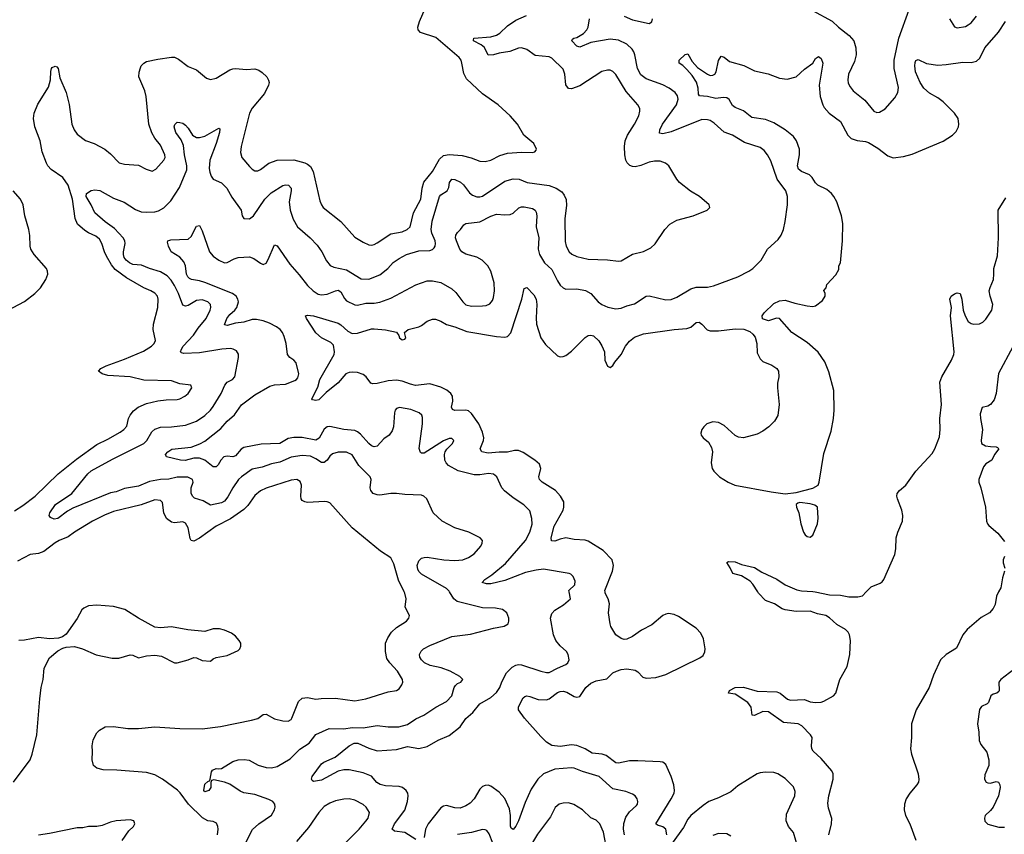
# Model space of a CAD drawing. Header units: inches. Extents: x 1771504 to 1971212, y 471788 to 643615.
# Tile 34 of 256: x 1830435 to 1837530, y 518253 to 524123. Entities that reach past the tile are written whole.
import ezdxf

# ---------------------------------------------------------------- set-up
doc = ezdxf.new("R2010")
doc.units = ezdxf.units.IN
doc.header["$MEASUREMENT"] = 0
doc.layers.add('B8531', color=7, linetype='Continuous')
doc.layers.add('B8532', color=7, linetype='Continuous')

msp = doc.modelspace()

# ---------------------------------------------------------------- linework, layer by layer
at = {"layer": 'B8531', "color": 5}
for points, elevation in [([(1831861.3, 518250), (1831864.7, 518290), (1831862.4, 518310), (1831852.6, 518332.6), (1831830, 518345.1), (1831790, 518349.6), (1831751.7, 518371.7), (1831650.4, 518470.4), (1831591.5, 518551.5), (1831571.6, 518571.6), (1831465.1, 518650), (1831410, 518680.8), (1831350, 518697.7), (1831135.9, 518715.9), (1831036.8, 518716.8), (1830990.8, 518730.8), (1830966, 518750), (1830956.4, 518790), (1830960.7, 518850), (1830957.7, 518890), (1830964.9, 518935.1), (1830990, 518983.8), (1831010, 519003), (1831051.6, 519028.4), (1831110, 519030.3), (1831215.1, 519015.1), (1831290, 519014.6), (1831410, 519028), (1831590, 519015.2), (1831750, 519012.6), (1831882, 519030), (1832104.8, 519075.3), (1832150, 519088.5), (1832190, 519115.5), (1832210, 519118), (1832270, 519086.4), (1832330, 519070.4), (1832370, 519068.7), (1832390, 519080.5), (1832396.9, 519090), (1832444, 519210), (1832470, 519234.9), (1832510, 519238.5), (1832570, 519227.6), (1832607.3, 519232.7), (1832710, 519234), (1832850, 519214.7), (1832930, 519229.1), (1833090, 519280.3), (1833150.9, 519289.1), (1833170, 519301.6), (1833189.7, 519330), (1833195.8, 519350), (1833193, 519370), (1833156.8, 519430), (1833101.1, 519490), (1833080.7, 519520.7), (1833069.8, 519569.8), (1833070.8, 519630), (1833086.6, 519670), (1833113.7, 519710), (1833150, 519743.1), (1833222, 519790), (1833239.5, 519810), (1833243.7, 519830), (1833212, 519890), (1833219.6, 519950), (1833211.2, 519990), (1833206.2, 520000)], 480), ([(1832061.8, 518190), (1832113, 518287.1), (1832158.5, 518330), (1832250, 518390.4), (1832271.1, 518430), (1832276.3, 518450), (1832274, 518470), (1832258, 518490), (1832230, 518504), (1832130, 518539.7), (1832050, 518552.7), (1832024.2, 518564.2), (1831950, 518614), (1831910, 518629.7), (1831834, 518646), (1831818, 518642), (1831812.7, 518627.3), (1831812, 518590), (1831798, 518570), (1831770, 518559), (1831761.2, 518570), (1831770, 518614), (1831790, 518634), (1831802, 518638), (1831808.4, 518651.6), (1831816.5, 518703.5), (1831824.1, 518715.9), (1831850, 518727.3), (1831870, 518724), (1831890, 518727.3), (1831970, 518778.9), (1832010, 518789), (1832052.9, 518792.9), (1832088.7, 518788.7), (1832152.5, 518752.5), (1832210, 518733.7), (1832250, 518731.7), (1832290, 518741.1), (1832383.1, 518796.9), (1832454, 518866), (1832521.2, 518910), (1832570, 518973.4), (1832665, 519015), (1832770, 519014.5), (1832830, 519023.5), (1832910, 519021.6), (1833010, 519037.5), (1833090, 519028.2), (1833168, 519028), (1833230, 519045.3), (1833290, 519086.5), (1833347.7, 519112.3), (1833434, 519170), (1833510, 519210.3), (1833549, 519251), (1833565.5, 519310), (1833574.4, 519325.6), (1833590, 519340.9), (1833613.2, 519350), (1833627, 519370), (1833605.6, 519390), (1833536.3, 519430), (1833471.9, 519451.9), (1833391.8, 519470), (1833353, 519490), (1833331.2, 519510), (1833318.9, 519530), (1833316.3, 519550), (1833326.7, 519573.3), (1833345.1, 519590), (1833390, 519614.4), (1833550, 519677.6), (1833683.6, 519696.4), (1833850, 519739), (1833926.5, 519753.5), (1833955.1, 519770), (1833960.7, 519790), (1833959.6, 519810), (1833944.5, 519850), (1833913.3, 519873.3), (1833863.3, 519883.3), (1833770, 519886), (1833587, 519930), (1833563, 519950), (1833532.8, 520000)], 460), ([(1833290, 518215.8), (1833210, 518266.2), (1833136.4, 518276.4), (1833118.4, 518290), (1833136.1, 518330), (1833210, 518426.3), (1833228.9, 518488.9), (1833235.2, 518530), (1833232.3, 518550), (1833220.4, 518570), (1833194, 518590), (1833170, 518597.4), (1833070, 518602.3), (1833032.4, 518612.4), (1833007.9, 518627.9), (1832970, 518671.2), (1832910, 518695.4), (1832810, 518718.5), (1832770, 518717.7), (1832730, 518708.7), (1832610, 518644.1), (1832552.9, 518632.9), (1832541.6, 518641.6), (1832538, 518650), (1832543.6, 518670), (1832610, 518760.4), (1832627.1, 518772.9), (1832707.6, 518810), (1832810, 518890.3), (1832845.2, 518910), (1832870.7, 518910), (1832950, 518874.6), (1833010, 518853.7), (1833150, 518865.6), (1833230, 518886.4), (1833310, 518871.4), (1833370, 518886.7), (1833450, 518931.7), (1833530, 518965.5), (1833610, 519027.2), (1833650, 519088.4), (1833699.7, 519130), (1833750, 519193.7), (1833830, 519240.2), (1833870, 519274.5), (1833894.3, 519310), (1833908.3, 519351.7), (1833942.8, 519417.2), (1833983, 519457), (1834010, 519472.5), (1834030, 519477.4), (1834050, 519474.5), (1834190.8, 519429.2), (1834230, 519420.2), (1834250, 519420.2), (1834310, 519451.6), (1834370, 519475.8), (1834385.6, 519490), (1834393.3, 519510), (1834387.6, 519550), (1834374, 519570), (1834330, 519611.6), (1834297.4, 519650), (1834281.7, 519690), (1834259.8, 519810), (1834270, 519845.5), (1834290, 519868.7), (1834353.2, 519906.8), (1834404.7, 519950), (1834393.8, 520000)], 440), ([(1835098.9, 518250), (1835091, 518290), (1835070, 518308.3), (1835030, 518318.7), (1835018.7, 518330), (1835129, 518510), (1835149.8, 518550), (1835154.3, 518570), (1835147.7, 518610), (1835128.8, 518668.8), (1835090, 518756.9), (1835070, 518772.4), (1835050, 518775.9), (1834890, 518783.2), (1834830, 518781.8), (1834750, 518765.3), (1834730, 518768.7), (1834661.8, 518821.8), (1834633.2, 518830), (1834559, 518839), (1834510, 518869.8), (1834450, 518892.9), (1834410, 518899.1), (1834330, 518885.8), (1834270, 518892.2), (1834230, 518916.6), (1834190, 518957.9), (1834073.1, 519090), (1834029.8, 519150), (1834029.1, 519170.9), (1834063.7, 519236.3), (1834073.9, 519246.1), (1834090, 519250.2), (1834110, 519246.2), (1834170, 519224.7), (1834230, 519222.9), (1834250.5, 519229.5), (1834310, 519275.3), (1834330, 519283.2), (1834350, 519283.9), (1834376.5, 519276.5), (1834430, 519246.4), (1834450, 519241.3), (1834470, 519246.9), (1834514.6, 519310), (1834550, 519341.5), (1834590, 519359.1), (1834665.3, 519374.7), (1834710, 519416), (1834735.1, 519430), (1834770, 519441.3), (1834810, 519445.3), (1834870, 519436.5), (1834890, 519424.9), (1834926.2, 519386.2), (1834950, 519377.3), (1835017.6, 519382.4), (1835090, 519405), (1835336.1, 519523.9), (1835359.2, 519540.8), (1835372.8, 519567.2), (1835373.7, 519590), (1835362.6, 519662.6), (1835343.1, 519703.1), (1835310, 519737.6), (1835182.8, 519822.8), (1835150, 519837.6), (1835110, 519845.1), (1835090, 519840.7), (1835070, 519829.6), (1834990, 519763), (1834915.1, 519724.9), (1834850, 519678.7), (1834810, 519659.6), (1834790, 519657), (1834770, 519663.7), (1834731.5, 519691.5), (1834694.5, 519750), (1834689.1, 519770.9), (1834677.6, 519850), (1834684.8, 519915.2), (1834675.1, 519950), (1834654.5, 519990), (1834653.1, 520000)], 420), ([(1836264.8, 518250), (1836284.7, 518330), (1836286.7, 518366.7), (1836262.5, 518442.5), (1836258.4, 518478.4), (1836265.2, 518530), (1836297.2, 518650), (1836295.7, 518690), (1836287.8, 518710), (1836210, 518800.7), (1836152.7, 518852.7), (1836143.7, 518870), (1836141.5, 518890), (1836144.5, 518950), (1836132, 518970), (1836070, 519035.8), (1836044, 519050), (1835939.8, 519059.8), (1835830, 519136.5), (1835790, 519137.5), (1835730, 519108.7), (1835711.9, 519111.9), (1835705.7, 519170), (1835682.7, 519202.7), (1835590, 519262.2), (1835542, 519270), (1835549.5, 519290), (1835589.2, 519310), (1835650, 519314.7), (1835750, 519285.2), (1835890, 519279.3), (1835915.8, 519270), (1835968, 519228), (1835990, 519220.1), (1836090, 519223.7), (1836130, 519208.9), (1836170, 519202.1), (1836210, 519206.3), (1836230, 519213.8), (1836298.5, 519250), (1836315.6, 519270), (1836344.7, 519370), (1836396.4, 519463.6), (1836416.8, 519550), (1836422.2, 519650), (1836413.1, 519690), (1836403.5, 519710), (1836384.7, 519730), (1836324, 519764), (1836270, 519813.5), (1836243.1, 519830), (1836183.1, 519843.1), (1836130, 519860.7), (1836030, 519858.6), (1835950, 519869.8), (1835930, 519877.8), (1835874.5, 519914.5), (1835810, 519939.2), (1835758.9, 519990), (1835752.6, 520000)], 380), ([(1836167.3, 520000), (1836270, 519979.7), (1836350, 519975.6), (1836410, 519963.4), (1836475, 519965), (1836507.4, 519972.6), (1836534.5, 520000)], 380), ([(1837489, 520000), (1837473, 519970), (1837464.2, 519910), (1837450, 519879.5), (1837423.1, 519850), (1837364, 519816), (1837262, 519730), (1837230.2, 519690), (1837185.2, 519594.8), (1837110.8, 519549.2), (1837070.2, 519510), (1837019.6, 519400.4), (1836987.6, 519310), (1836894.7, 519150), (1836860.2, 519050), (1836860.3, 518950), (1836854.3, 518870), (1836860.3, 518830), (1836908.8, 518690), (1836912.8, 518647.2), (1836910.2, 518629.8), (1836900.4, 518610), (1836849.2, 518550.8), (1836822.3, 518510), (1836810.3, 518470), (1836807.6, 518430), (1836816.5, 518390), (1836848.2, 518328.2), (1836891.5, 518211.5)], 380), ([(1830390, 518628.7), (1830510.9, 518790), (1830524.8, 518830), (1830558, 518970), (1830580.3, 519230), (1830589.8, 519310), (1830603.9, 519370), (1830610.9, 519450), (1830650, 519524.9), (1830710, 519574.4), (1830745.4, 519594.6), (1830770, 519602.4), (1830830, 519607.2), (1830887.3, 519590), (1830986.1, 519546.1), (1831102.6, 519522.6), (1831150, 519523), (1831230, 519547.7), (1831250, 519544.2), (1831290, 519524.7), (1831350, 519539.7), (1831410, 519544.2), (1831457.3, 519537.3), (1831550, 519488.9), (1831570, 519487.8), (1831650, 519509.5), (1831690, 519527.5), (1831710, 519525.5), (1831750, 519504.6), (1831810, 519500.3), (1831830, 519518), (1831850, 519528.1), (1831930, 519541.6), (1832010, 519578.4), (1832021.6, 519590), (1832029.6, 519610), (1832027.6, 519630), (1832015.6, 519650), (1831990, 519680.7), (1831961.6, 519701.6), (1831910, 519725.1), (1831874.8, 519734.7), (1831830, 519732.8), (1831770, 519714.7), (1831646.3, 519726.3), (1831530, 519748), (1831450, 519740.7), (1831410, 519745.6), (1831290, 519809.6), (1831193.8, 519873.8), (1831110, 519895.1), (1830990, 519903.9), (1830930, 519899.2), (1830897.3, 519882.7), (1830884, 519870), (1830850, 519807.3), (1830770, 519695.6), (1830744.6, 519675.4), (1830713.7, 519666.3), (1830650, 519661), (1830570, 519671.7), (1830470, 519651.9), (1830430, 519648.7)], 520), ([(1837598.2, 519441.8), (1837505.3, 519370), (1837490.3, 519350), (1837493, 519290), (1837490, 519282.9), (1837475.5, 519270), (1837450, 519262.2), (1837433.7, 519250), (1837416.4, 519203.6), (1837406, 519194), (1837365.9, 519174.1), (1837350, 519151.8), (1837337.4, 519050), (1837347.2, 518990), (1837349.1, 518930), (1837361.1, 518901.1), (1837404.8, 518844.8), (1837418.3, 518790), (1837417.6, 518750), (1837390, 518681.2), (1837386.9, 518650), (1837399.5, 518630), (1837410, 518623.9), (1837430, 518622.8), (1837470, 518633.1), (1837488.7, 518628.7), (1837498.3, 518610), (1837500.8, 518590), (1837489, 518530), (1837448.2, 518450), (1837430, 518423.9), (1837391.7, 518390), (1837385.8, 518370), (1837390, 518348.4), (1837410, 518327.1), (1837490, 518305.6), (1837530, 518304)], 420), ([(1834791.9, 518250), (1834784.9, 518290), (1834788.2, 518331.8), (1834803.5, 518376.5), (1834830, 518414.9), (1834880.1, 518459.9), (1834887.6, 518470), (1834889.6, 518490), (1834885.1, 518510), (1834869.7, 518529.7), (1834850, 518543.6), (1834802, 518562), (1834710, 518581.8), (1834609.6, 518670), (1834490, 518705), (1834430, 518729.8), (1834410, 518731.8), (1834290, 518723), (1834210, 518688.6), (1834168.8, 518651.2), (1834121.6, 518578.4), (1834078, 518482), (1834030, 518349.6), (1834010, 518312), (1833990, 518287), (1833976.6, 518296.6), (1833971.4, 518311.4), (1833970.8, 518389.2), (1833963.5, 518436.5), (1833930, 518512.1), (1833890, 518557.2), (1833830, 518601.1), (1833810, 518608.3), (1833790, 518605.7), (1833770, 518596.9), (1833750, 518578.7), (1833710, 518508.3), (1833681.4, 518478.6), (1833650, 518457.4), (1833610, 518442.5), (1833570, 518444.8), (1833510, 518459.8), (1833490, 518456), (1833470, 518445.1), (1833378.4, 518330), (1833360.2, 518290), (1833348.9, 518230)], 440), ([(1836044.7, 518150), (1836010, 518267.3), (1835975.3, 518310), (1835956.8, 518350), (1835961.2, 518398.8), (1836021.1, 518530), (1836022, 518562), (1836010, 518594.5), (1835950, 518655.6), (1835899, 518690), (1835870, 518698), (1835810, 518701.3), (1835770, 518696.9), (1835750, 518689.7), (1835610, 518602), (1835560.3, 518559.7), (1835470, 518515.2), (1835401.3, 518490), (1835358.8, 518461.2), (1835270, 518389.7), (1835250, 518362.6), (1835217.3, 518302.7), (1835136.2, 518190)], 420), ([(1832776.1, 518183.9), (1832880.4, 518290), (1832930, 518347), (1832945.1, 518370), (1832955.1, 518410), (1832932, 518450), (1832910, 518469.3), (1832850, 518499.6), (1832810, 518508), (1832770, 518506.6), (1832710, 518493.5), (1832670, 518477.7), (1832630, 518453.7), (1832590, 518411.2), (1832516.7, 518303.3), (1832430, 518201.5)], 460), ([(1834667.9, 518130), (1834642.4, 518270), (1834615.8, 518330), (1834590, 518356.2), (1834550, 518372.3), (1834490, 518429.6), (1834428.5, 518468.4), (1834390, 518480.5), (1834350, 518478.9), (1834322, 518470), (1834293.3, 518446.7), (1834259.8, 518380.2), (1834165.5, 518254.5), (1834067.2, 518090)], 460), ([(1831174.5, 518210), (1831221.6, 518278.4), (1831254.7, 518310), (1831264.5, 518330), (1831257, 518350), (1831230, 518358), (1831130, 518351.1), (1831090, 518341.7), (1831030, 518316.5), (1830990, 518310.7), (1830930, 518310.7), (1830890, 518299.7), (1830850, 518301), (1830650, 518258.7), (1830570, 518247.7)], 520), ([(1833843.2, 518190), (1833818, 518258), (1833800.1, 518280.1), (1833790, 518286), (1833770, 518288.2), (1833690, 518267.1), (1833590, 518252)], 460), ([(1835559.3, 518239.3), (1835530, 518256.2), (1835470, 518258.7), (1835430, 518244.7)], 440)]:
    msp.add_lwpolyline(points, dxfattribs=dict(at, elevation=elevation))
at = {"layer": 'B8532', "color": 5}
for points, elevation in [([(1830396.6, 520583.3), (1830458.3, 520621.7), (1830545.7, 520690), (1830713.3, 520850), (1830843.9, 520956.1), (1830990, 521062.8), (1831070, 521099.8), (1831158.9, 521150), (1831185.4, 521170), (1831205.9, 521194.1), (1831219.8, 521250), (1831230, 521272.7), (1831254.9, 521305.1), (1831287.6, 521330), (1831350, 521356.9), (1831430, 521376.1), (1831490, 521384), (1831570, 521386.5), (1831590, 521391.8), (1831624.5, 521410), (1831649.6, 521430), (1831676.3, 521470), (1831669, 521490), (1831590, 521498), (1831530, 521520.5), (1831330, 521525.6), (1831230, 521548.9), (1831070, 521559.7), (1831028.7, 521570), (1831002, 521590), (1831019, 521610), (1831057.2, 521630), (1831190, 521676.9), (1831326.7, 521733.3), (1831386, 521770), (1831403.5, 521790), (1831412.5, 521812.5), (1831397.6, 521890), (1831398.2, 521930), (1831429.8, 522050), (1831433.8, 522110), (1831427.3, 522130), (1831410, 522152.1), (1831380.7, 522170), (1831330, 522191.7), (1831203.5, 522263.5), (1831122.6, 522322.6), (1831096.5, 522356.5), (1831059.5, 522419.5), (1831045.3, 522450), (1831027.2, 522510), (1831010, 522542), (1830983.1, 522563.1), (1830930, 522586.8), (1830903.7, 522603.7), (1830851.8, 522650), (1830833.7, 522690), (1830816.3, 522830), (1830784.1, 522930), (1830746.9, 522986.9), (1830662.2, 523042.2), (1830638.5, 523070), (1830628.2, 523090), (1830595.9, 523170), (1830583, 523250), (1830544.1, 523350), (1830533.7, 523410), (1830540.5, 523450), (1830565.6, 523514.4), (1830643.2, 523636.8), (1830656.4, 523690), (1830658.7, 523750), (1830665.1, 523770), (1830670, 523777.3), (1830690, 523787.7), (1830702.5, 523782.5), (1830711.7, 523771.7), (1830723.8, 523703.8), (1830770, 523598.8), (1830792.7, 523512.7), (1830810.2, 523370), (1830826.7, 523330), (1830850, 523298), (1830910, 523252.9), (1830971.8, 523231.8), (1831048.2, 523190), (1831090, 523156.4), (1831151.9, 523091.9), (1831190, 523082.7), (1831290, 523075.4), (1831345.2, 523045.2), (1831390, 523032), (1831415.3, 523044.7), (1831473.8, 523110), (1831483.1, 523130), (1831480.3, 523150), (1831450, 523218), (1831409.3, 523269.3), (1831386.7, 523306.7), (1831366.8, 523370), (1831345.9, 523570), (1831336.1, 523610), (1831294.4, 523710), (1831295.7, 523744.3), (1831304.8, 523775.2), (1831311.5, 523790), (1831329.6, 523810), (1831350, 523820.9), (1831430, 523839.1), (1831530, 523853.6), (1831550, 523852.3), (1831578.4, 523838.4), (1831650, 523785.3), (1831710, 523761.3), (1831781.5, 523701.5), (1831810, 523692.2), (1831850, 523702.6), (1831950, 523762.6), (1831970, 523768.9), (1831990, 523771.6), (1832070, 523765), (1832130, 523768), (1832158.9, 523758.9), (1832183.4, 523743.4), (1832215.8, 523710), (1832227.9, 523687.9), (1832231.6, 523670), (1832229, 523650), (1832198.5, 523590), (1832110, 523484.2), (1832090, 523449.3), (1832030.2, 523210), (1832026.9, 523166.9), (1832036, 523130), (1832090, 523065.3), (1832110, 523045.7), (1832130, 523034.3), (1832150, 523034.9), (1832170, 523043.9), (1832230, 523090.2), (1832290, 523110.2), (1832410, 523113), (1832490, 523092.6), (1832510, 523082.3), (1832530, 523064.4), (1832549.3, 523029.3), (1832597.7, 522817.8), (1832608.7, 522790), (1832622.4, 522770), (1832748.5, 522668.5), (1832850, 522555.5), (1832910, 522519.3), (1832950, 522501.6), (1832970, 522499.3), (1832990, 522503.7), (1833010, 522514.9), (1833110, 522580.6), (1833190, 522594.7), (1833227.6, 522610), (1833249.7, 522630), (1833272.9, 522730), (1833326.1, 522830), (1833336.1, 522910), (1833348.2, 522951.8), (1833410.4, 523029.6), (1833461, 523119), (1833490, 523143.6), (1833530, 523152.4), (1833623.2, 523143.2), (1833687.1, 523127.1), (1833750, 523104.2), (1833790, 523101.1), (1833830, 523110.3), (1833895.9, 523144.1), (1833950, 523161.1), (1834050, 523167.4), (1834130, 523166), (1834148, 523170), (1834156.5, 523183.5), (1834159, 523190), (1834139, 523230), (1834068.7, 523290), (1834022, 523370), (1833969.2, 523430), (1833882.7, 523510), (1833769.7, 523589.7), (1833655.7, 523695.7), (1833634.5, 523734.5), (1833621.4, 523810), (1833615.3, 523830), (1833601.7, 523850), (1833433.8, 523993.8), (1833323.6, 524030), (1833305.4, 524050), (1833303.1, 524070), (1833315.3, 524110), (1833357.1, 524202.9)], 480), ([(1833532.8, 520000), (1833530, 520004.7), (1833510, 520024.2), (1833330, 520128.1), (1833310, 520147.4), (1833303.2, 520163.2), (1833299.1, 520190), (1833310, 520224.9), (1833330, 520242.8), (1833350, 520248.4), (1833370, 520249.3), (1833490.2, 520230.2), (1833570, 520225.4), (1833628, 520232.1), (1833670, 520249), (1833710, 520275.3), (1833758.4, 520330), (1833767.3, 520350), (1833769.3, 520370), (1833752.7, 520390), (1833670.9, 520430.9), (1833570, 520461.3), (1833479.3, 520510), (1833413.2, 520570), (1833369, 520670), (1833348, 520690), (1833330, 520696), (1833210, 520701.1), (1833149.7, 520709.7), (1833110, 520709.7), (1833030, 520697.8), (1833010, 520699.3), (1832981.6, 520710), (1832965.1, 520730), (1832961.5, 520750), (1832968.4, 520810), (1832960.5, 520830), (1832879.4, 520910), (1832830, 520987.8), (1832790, 521006.3), (1832730, 521007.5), (1832690, 520995.7), (1832670, 520976.8), (1832650, 520948.4), (1832630, 520931.7), (1832610, 520931.6), (1832570, 520959.5), (1832530, 520978), (1832470, 520983.8), (1832390, 520971.6), (1832310, 520935.3), (1832250, 520923.4), (1832182.4, 520897.6), (1832110, 520883.5), (1832032.7, 520830), (1832011.2, 520810), (1831971, 520750), (1831936, 520684), (1831910, 520653.8), (1831890, 520642.6), (1831810, 520626), (1831756.6, 520656.6), (1831695.1, 520675.1), (1831679.8, 520690), (1831670.6, 520710.6), (1831671.4, 520750), (1831683.9, 520790), (1831681.1, 520810), (1831647.6, 520827.6), (1831570, 520827), (1831510, 520812.3), (1831450, 520809.9), (1831370, 520795.6), (1831290, 520761.2), (1831190, 520745.2), (1831130, 520722.1), (1831090, 520714.7), (1830817.5, 520602.5), (1830779.5, 520580.5), (1830710, 520529.7), (1830683.8, 520523.8), (1830656.9, 520536.9), (1830647.6, 520550), (1830651.5, 520570), (1830692.8, 520630), (1830809.8, 520710), (1830925.8, 520850), (1830950, 520873.3), (1831103.3, 520956.7), (1831329.7, 521070), (1831351.4, 521090), (1831387.3, 521152.7), (1831410, 521173.5), (1831450, 521186.3), (1831530, 521189.5), (1831630, 521202.5), (1831709.2, 521230.8), (1831769.8, 521270), (1831810, 521309.1), (1831830, 521335.3), (1831887.6, 521430), (1831912.4, 521490), (1831930, 521510.3), (1831968.6, 521531.4), (1831984.2, 521550), (1832012.8, 521690), (1832012.6, 521712.6), (1831998, 521738), (1831974, 521750), (1831953.9, 521753.9), (1831891.3, 521750), (1831730, 521721.9), (1831618.5, 521718.5), (1831602, 521722), (1831593.6, 521730), (1831599.8, 521750), (1831613.3, 521770), (1831686.5, 521850), (1831720.9, 521899.1), (1831779.8, 521970), (1831808, 522030), (1831812.8, 522050), (1831809.7, 522070), (1831789.6, 522090), (1831750, 522104.1), (1831710, 522098.4), (1831650, 522063.9), (1831630, 522057.7), (1831610, 522065.6), (1831579.6, 522150), (1831550, 522208.7), (1831526.5, 522246.5), (1831497.5, 522277.5), (1831450, 522304.9), (1831370, 522329.1), (1831313.4, 522353.4), (1831250, 522359.6), (1831226, 522370), (1831201.5, 522390), (1831189, 522410), (1831183.1, 522430), (1831182, 522450), (1831195.8, 522510), (1831191.7, 522530), (1831180.3, 522550), (1831119.4, 522619.4), (1831050, 522665.7), (1830976.8, 522730), (1830949.9, 522790), (1830914.5, 522850), (1830917.3, 522870), (1830950, 522891.6), (1830975.9, 522895.9), (1831012.2, 522892.2), (1831110, 522836.1), (1831188.4, 522808.4), (1831270, 522755.3), (1831310, 522739.5), (1831350, 522735.6), (1831410, 522739.1), (1831434.6, 522745.4), (1831473.1, 522766.9), (1831523.5, 522816.5), (1831587.2, 522912.8), (1831638.3, 523041.7), (1831640.3, 523070), (1831622.9, 523150), (1831616.2, 523216.2), (1831598, 523258), (1831561.1, 523310), (1831548, 523350), (1831552, 523368), (1831561.6, 523378.4), (1831570, 523384), (1831590, 523382), (1831610, 523376.3), (1831630, 523362.8), (1831650, 523340.7), (1831680.4, 523290), (1831710, 523273.4), (1831730, 523272.8), (1831770, 523283.2), (1831870, 523340.7), (1831877.1, 523337.1), (1831874.6, 523310), (1831850.3, 523230.3), (1831805.2, 523110), (1831800.2, 523050), (1831804.1, 523024.1), (1831814.3, 522994.3), (1831830, 522974.4), (1831890, 522947), (1831928.7, 522910), (1831964.3, 522844.3), (1832030, 522750.8), (1832037.3, 522710), (1832050.5, 522690.5), (1832090, 522688.8), (1832120.7, 522710), (1832202, 522830), (1832245.9, 522874.1), (1832330, 522928.1), (1832350, 522933), (1832370.9, 522930.9), (1832390.2, 522910), (1832391.1, 522890), (1832377.1, 522810), (1832383.2, 522750), (1832404.5, 522684.5), (1832436.1, 522630), (1832528.8, 522550), (1832578.7, 522498.7), (1832612.9, 522450), (1832646.2, 522386.2), (1832672.9, 522352.9), (1832699.1, 522339.1), (1832790, 522320.2), (1832896.6, 522256.6), (1832950, 522254.3), (1833030, 522284.5), (1833086.6, 522330), (1833126.8, 522373.2), (1833170, 522402.8), (1833222, 522430), (1833310, 522457.8), (1833390, 522460.3), (1833410, 522467.2), (1833421.8, 522478.2), (1833429.8, 522490.2), (1833432.2, 522510), (1833429.8, 522530), (1833404.6, 522584.6), (1833399.6, 522610), (1833407.5, 522670), (1833461.1, 522850), (1833470, 522862), (1833515.4, 522890), (1833527.3, 522912.7), (1833532.7, 522950), (1833550, 522972.7), (1833571.3, 522971.3), (1833611.2, 522951.2), (1833632.4, 522932.4), (1833675.3, 522875.3), (1833698.4, 522858.4), (1833730, 522846.5), (1833750, 522845.3), (1833770, 522851.4), (1833930, 522960.2), (1833990, 522977.3), (1834033.6, 522973.6), (1834091, 522950), (1834250, 522927.3), (1834301.6, 522910), (1834342.5, 522882.5), (1834359.4, 522859.4), (1834371.8, 522828.2), (1834375.1, 522784.9), (1834364.2, 522690), (1834365.5, 522525.5), (1834371.6, 522490), (1834395.3, 522450), (1834414.3, 522434.3), (1834450, 522416.9), (1834530, 522397.8), (1834670, 522392.9), (1834750, 522383.1), (1834770, 522386), (1834850, 522432.4), (1834930, 522452.7), (1834982, 522478), (1835013, 522507), (1835083.6, 522610), (1835120.7, 522650), (1835170, 522678), (1835288.7, 522710), (1835388, 522750), (1835408.7, 522770), (1835402, 522790), (1835334, 522850), (1835267.9, 522887.9), (1835189.7, 522949.7), (1835170, 522973.2), (1835112.3, 523070), (1835089.2, 523090), (1835050, 523103.5), (1835010, 523103.9), (1834970, 523096.1), (1834910, 523071.9), (1834870, 523063.1), (1834850, 523064.2), (1834831.6, 523071.6), (1834812.2, 523092.2), (1834803.5, 523110), (1834796.2, 523150), (1834793.2, 523210), (1834798.9, 523250), (1834814.8, 523290), (1834865.3, 523370), (1834895.6, 523430), (1834903.9, 523463.9), (1834903, 523483), (1834889.6, 523510), (1834805, 523605), (1834730, 523727.3), (1834710, 523749.6), (1834690, 523758), (1834670, 523758.9), (1834630, 523749.7), (1834470, 523645.1), (1834410, 523624), (1834390, 523627.8), (1834370, 523654), (1834362.7, 523730), (1834350, 523767.3), (1834270, 523846.6), (1834250, 523855.4), (1834150, 523865.1), (1834090, 523907), (1834050, 523919.7), (1834030, 523917.4), (1833966.8, 523893.2), (1833890, 523882.5), (1833848.7, 523868.7), (1833810, 523868.3), (1833783.1, 523923.1), (1833760.9, 523940.9), (1833706, 523970), (1833705.2, 523974.8), (1833708, 523990), (1833830, 523999.8), (1833870, 524010.2), (1833895.3, 524024.7), (1833950, 524077.4), (1834010, 524119.7), (1834086.8, 524153.2)], 460), ([(1834790, 524148.4), (1834850, 524122.6), (1834970, 524096.4), (1834990, 524107.3), (1834995.8, 524130)], 440), ([(1836148.3, 524188.3), (1836290, 524112), (1836335.3, 524070), (1836412.2, 524010), (1836445.7, 523970), (1836460.5, 523920.5), (1836462.7, 523870), (1836450, 523822.7), (1836407.6, 523730), (1836402, 523690), (1836405.1, 523665.1), (1836418, 523638), (1836441.6, 523610), (1836523.8, 523543.8), (1836590, 523464), (1836610, 523453.4), (1836630, 523455.5), (1836670, 523481.6), (1836740.4, 523559.6), (1836761.7, 523598.3), (1836766.6, 523633.4), (1836736.8, 523770), (1836736, 523830), (1836768.5, 523990), (1836844.6, 524195.4)], 440), ([(1837134.4, 524130), (1837170, 524070.8), (1837190, 524064), (1837250, 524074.4), (1837270, 524084.9), (1837290, 524099.5), (1837330, 524148.2)], 440), ([(1834393.8, 520000), (1834391.6, 520010), (1834435.8, 520050), (1834437.1, 520077.1), (1834422, 520110), (1834406.6, 520126.6), (1834393.5, 520133.5), (1834210, 520162.7), (1834156.4, 520156.4), (1834080.3, 520139.7), (1833930, 520083.2), (1833830, 520058.2), (1833797.5, 520057.5), (1833768.5, 520068.4), (1833785.6, 520090), (1833836, 520124), (1833936.1, 520203.9), (1834080.3, 520370), (1834110.8, 520430), (1834126.9, 520486.9), (1834125.4, 520530), (1834110, 520584), (1834068.1, 520628.1), (1833990, 520678), (1833927.2, 520727.2), (1833909.7, 520750), (1833873.3, 520830), (1833850, 520847.8), (1833811.9, 520851.9), (1833750, 520842.5), (1833710, 520844.6), (1833593.3, 520873.3), (1833525.3, 520910), (1833507, 520930), (1833498, 520950), (1833495.8, 520990), (1833501, 521010), (1833512.3, 521027.7), (1833554, 521070), (1833562.7, 521090), (1833550, 521105.2), (1833530, 521105.1), (1833490, 521089.6), (1833350, 521000.5), (1833330, 520999.6), (1833324.1, 521004.1), (1833314, 521034), (1833337.8, 521210), (1833337.7, 521257.7), (1833332.8, 521272.8), (1833313.2, 521290), (1833253.4, 521313.4), (1833170.6, 521329.4), (1833150, 521321.2), (1833140.7, 521310), (1833135.5, 521290), (1833128.9, 521190), (1833119.7, 521160.3), (1833097.1, 521130), (1833058, 521102), (1833010, 521049.6), (1832990, 521046.3), (1832970, 521052.8), (1832950, 521068.4), (1832890, 521136), (1832870, 521153.7), (1832850, 521163.5), (1832770, 521168.9), (1832670, 521192.2), (1832650, 521188.2), (1832630, 521171.5), (1832593.1, 521106.9), (1832570, 521093.6), (1832470, 521111.6), (1832410, 521113.3), (1832370, 521104.5), (1832310, 521069.8), (1832175.6, 521064.4), (1832050, 521039.8), (1832030, 521028.4), (1831990, 520981.1), (1831970, 520972.8), (1831930, 520978.7), (1831906.9, 520973.1), (1831884.9, 520950), (1831865.3, 520914.7), (1831850, 520900.9), (1831830, 520901.6), (1831769.9, 520949.9), (1831730, 520963.4), (1831690, 520963.7), (1831626.6, 520946.6), (1831594, 520950), (1831493.2, 520973.2), (1831485.2, 520990), (1831502.7, 521010), (1831531.4, 521028.6), (1831670, 521042.2), (1831733.7, 521066.3), (1831770, 521086.4), (1831883.5, 521176.5), (1831930.4, 521229.6), (1831983.1, 521276.9), (1832033.2, 521346.8), (1832130, 521419.3), (1832237.2, 521482.8), (1832271.1, 521491.1), (1832350, 521496.9), (1832417.5, 521522.5), (1832430.6, 521529.4), (1832438.8, 521541.2), (1832446, 521570), (1832426.9, 521650), (1832411.5, 521670), (1832382, 521690), (1832365.1, 521710), (1832354, 521790), (1832341.1, 521841.1), (1832328.2, 521870), (1832311.5, 521890), (1832285.6, 521910), (1832235.3, 521935.3), (1832190, 521952.2), (1832142.1, 521962.1), (1832110, 521962.4), (1832050, 521942.6), (1831990, 521935.7), (1831930, 521920.4), (1831910, 521925.2), (1831927.1, 521970), (1831950, 521998.3), (1831986, 522030), (1831999.9, 522050), (1832011.6, 522090), (1832007.4, 522110), (1831995, 522130), (1831968.7, 522150), (1831770, 522229.9), (1831730, 522241.6), (1831673.2, 522250), (1831658.4, 522258.4), (1831646.9, 522270), (1831638, 522290), (1831629, 522350), (1831617.7, 522377.7), (1831590, 522411.6), (1831527, 522450), (1831507, 522490), (1831500.2, 522519.8), (1831502, 522530), (1831524.4, 522535.6), (1831650, 522542), (1831670, 522560.5), (1831710, 522634), (1831730, 522638.8), (1831750, 522602), (1831802.3, 522450), (1831830, 522419.5), (1831870, 522390.3), (1831910, 522372), (1831930, 522373.7), (1831980.9, 522399.1), (1832010, 522408.2), (1832090, 522414), (1832122.9, 522402.9), (1832170, 522368.4), (1832190, 522359.3), (1832210, 522368), (1832225.7, 522394.3), (1832270, 522501), (1832290, 522494), (1832380.9, 522360.9), (1832450, 522283.7), (1832508.1, 522208.1), (1832550, 522168.1), (1832585.3, 522145.3), (1832610, 522139.4), (1832650, 522145), (1832710, 522170.2), (1832730, 522174), (1832750, 522163.1), (1832774.7, 522114.7), (1832790, 522097.6), (1832850, 522069.2), (1832870, 522066.2), (1832930, 522079.7), (1832990, 522080.2), (1833030, 522087.1), (1833110, 522116.5), (1833290, 522212.8), (1833370, 522240.3), (1833410, 522242.3), (1833469.1, 522229.1), (1833550, 522184.6), (1833578.2, 522158.2), (1833627.7, 522090), (1833650, 522069.1), (1833690, 522059.2), (1833770, 522060.2), (1833795.8, 522064.2), (1833823.3, 522076.7), (1833841.2, 522098.8), (1833850, 522121), (1833856.8, 522170), (1833853.9, 522226.1), (1833830.8, 522310), (1833808.7, 522350), (1833766.6, 522390), (1833730, 522410.7), (1833650, 522434.2), (1833622, 522450), (1833606.6, 522470), (1833582, 522530), (1833576.4, 522550), (1833578.7, 522570), (1833589.8, 522590.2), (1833612, 522610), (1833635.6, 522644.4), (1833650, 522655.3), (1833750, 522666), (1833830, 522707.9), (1833870, 522721.7), (1833930, 522716.4), (1833970, 522719.3), (1833990, 522728), (1834032.1, 522767.9), (1834050, 522774.7), (1834070, 522774), (1834130, 522762), (1834150.2, 522750.2), (1834157, 522737), (1834160.7, 522710), (1834156.2, 522630), (1834175.2, 522550), (1834171.3, 522470), (1834179.6, 522430), (1834217.4, 522370), (1834270, 522322.4), (1834310, 522241.6), (1834330, 522210.4), (1834350, 522190.4), (1834370, 522180.4), (1834450, 522183.6), (1834511.4, 522171.4), (1834550.6, 522150), (1834603.8, 522090), (1834630, 522070.3), (1834672.5, 522052.5), (1834730, 522040.3), (1834770, 522044), (1834810, 522061.5), (1834864.8, 522075.2), (1834950, 522130.3), (1834970, 522132.9), (1835090, 522104.4), (1835130, 522106.5), (1835170, 522122.8), (1835270, 522184.7), (1835310, 522194.4), (1835390, 522195.6), (1835434.1, 522205.9), (1835610, 522270.3), (1835690, 522310.3), (1835718.7, 522330), (1835778, 522390), (1835823.7, 522470), (1835901.3, 522538.7), (1835922.9, 522570), (1835939.6, 522610), (1835951.2, 522668.8), (1835966.3, 522790), (1835968, 522850), (1835955.8, 522890), (1835892.7, 522972.7), (1835846.9, 523106.9), (1835824.5, 523150), (1835800.1, 523180.1), (1835770, 523201.6), (1835657.5, 523237.5), (1835571.8, 523290), (1835512.2, 523312.2), (1835438.4, 523378.4), (1835410, 523395.3), (1835390, 523402.4), (1835350, 523403.8), (1835130, 523314.2), (1835070, 523300.9), (1835046.1, 523306.1), (1835047.3, 523330), (1835067.9, 523370), (1835167.9, 523510), (1835178.5, 523550), (1835174.1, 523574.1), (1835157.6, 523597.6), (1835114.7, 523630), (1835070, 523653), (1834950, 523697.2), (1834910, 523725.3), (1834885.6, 523770), (1834868.6, 523868.6), (1834860.2, 523890), (1834848.9, 523910), (1834810, 523945.3), (1834750, 523974.6), (1834690, 523983.2), (1834550, 523957.6), (1834470, 523926), (1834450, 523932.3), (1834413.2, 523970), (1834418, 523982), (1834428, 523990), (1834450, 523995.3), (1834497.6, 524022.4), (1834522.7, 524050), (1834532, 524070), (1834540.4, 524130)], 440), ([(1834653.1, 520000), (1834651.6, 520010), (1834706.9, 520150), (1834714, 520190), (1834703.5, 520230), (1834638.9, 520298.9), (1834530, 520366.6), (1834510, 520372.6), (1834430, 520376.4), (1834370, 520388.7), (1834330, 520380.4), (1834290, 520365.7), (1834267, 520367), (1834264.5, 520390), (1834287.3, 520472.7), (1834350.6, 520590), (1834356.2, 520610), (1834355, 520650), (1834332.8, 520690), (1834295.1, 520730), (1834199.1, 520790), (1834179.8, 520810), (1834175.6, 520830), (1834189.8, 520890), (1834180, 520920), (1834147.6, 520950), (1834063.6, 521003.6), (1834030, 521018.7), (1834000.4, 521019.6), (1833950, 521006.8), (1833890, 521007.9), (1833810, 520999.9), (1833765.6, 521010), (1833752.1, 521030), (1833777.1, 521090), (1833778.6, 521110), (1833770.6, 521150), (1833744.2, 521210), (1833690, 521285.7), (1833670, 521303.9), (1833650, 521309.8), (1833570, 521306.2), (1833554, 521314), (1833547, 521330), (1833555.3, 521375.3), (1833553.8, 521410), (1833542.4, 521430), (1833513.8, 521453.8), (1833470, 521474.9), (1833390, 521498.4), (1833287.7, 521487.7), (1833250, 521495.7), (1833190, 521517.9), (1833150, 521524.7), (1833090, 521521.2), (1833010, 521500.7), (1832978.7, 521498.7), (1832964.6, 521504.6), (1832930.5, 521550.5), (1832910, 521567.4), (1832870, 521580.3), (1832830, 521583.8), (1832810, 521580.8), (1832785.3, 521570), (1832730, 521506), (1832644.5, 521435.5), (1832590, 521383), (1832570, 521379.6), (1832543.7, 521383.7), (1832539, 521390), (1832584, 521476), (1832598.5, 521530), (1832701.6, 521710), (1832704.5, 521730), (1832696.6, 521776.6), (1832676.2, 521796.2), (1832609.7, 521830), (1832570, 521866.3), (1832502.4, 521970), (1832495.3, 521990), (1832510, 521993.7), (1832551.3, 521990), (1832730, 521936.9), (1832750, 521924.4), (1832799.2, 521879.2), (1832830, 521862.4), (1832870, 521865), (1832970, 521894.3), (1832990, 521896), (1833070, 521887.2), (1833150.4, 521870.4), (1833166.8, 521846.8), (1833171.3, 521830), (1833190, 521816), (1833210, 521821), (1833217.2, 521830), (1833208.7, 521870), (1833234, 521890), (1833310, 521910.3), (1833330, 521919.5), (1833370, 521951.8), (1833410, 521964.6), (1833430, 521966), (1833470, 521951.7), (1833510, 521925.7), (1833570.6, 521910), (1833657.2, 521877.2), (1833870, 521841.2), (1833930, 521836.5), (1833950, 521841.1), (1833973.4, 521866.6), (1834054.4, 522110), (1834070, 522186), (1834090, 522193), (1834139.5, 522139.5), (1834156.5, 522110), (1834161.7, 522070), (1834155.5, 521975.5), (1834159.6, 521930), (1834190, 521830.8), (1834223.1, 521783.1), (1834310, 521702), (1834330, 521693), (1834350, 521695.8), (1834370, 521704.2), (1834410, 521734.3), (1834510, 521833.4), (1834530, 521846.7), (1834550, 521850.3), (1834570, 521844.4), (1834607, 521810), (1834630, 521773), (1834648.9, 521730), (1834650.5, 521670), (1834670, 521626.8), (1834690, 521616), (1834710, 521631.3), (1834723.9, 521656.1), (1834770, 521710.6), (1834800.4, 521770), (1834830, 521807.2), (1834865.4, 521834.6), (1834930, 521858.9), (1835150, 521891.3), (1835242.2, 521897.8), (1835271.8, 521908.2), (1835310, 521940.4), (1835330, 521943.1), (1835350, 521928.4), (1835388.2, 521888.2), (1835410, 521881.1), (1835470, 521880.3), (1835590, 521896.5), (1835652.8, 521892.8), (1835696, 521876), (1835718, 521858), (1835734.4, 521834.4), (1835746.7, 521790), (1835750, 521722), (1835770, 521678.8), (1835790, 521660.7), (1835853.8, 521633.8), (1835890, 521610.7), (1835902, 521590), (1835906, 521550), (1835896.1, 521503.9), (1835894.4, 521470), (1835908, 521350), (1835897.1, 521270), (1835873, 521230), (1835832.7, 521190), (1835790, 521156.9), (1835750, 521137.2), (1835650, 521109.8), (1835614.9, 521114.9), (1835590, 521127.1), (1835510, 521198), (1835470, 521221.1), (1835430, 521224.7), (1835385.5, 521210), (1835363.8, 521190), (1835350.4, 521170), (1835343.1, 521143.1), (1835345.5, 521130), (1835360.5, 521110), (1835397.8, 521077.8), (1835421, 521041), (1835428, 521010), (1835418.5, 520930), (1835424, 520890), (1835435.6, 520870), (1835476.5, 520830), (1835540.9, 520790), (1835588.7, 520768.7), (1835850, 520720.2), (1835950, 520706.5), (1836030, 520715.3), (1836150, 520748.2), (1836187.3, 520770), (1836195.3, 520790), (1836230, 520996), (1836282, 521158), (1836299.3, 521250), (1836303.5, 521310), (1836300.7, 521450), (1836265.9, 521585.9), (1836237, 521657), (1836188.1, 521728.1), (1836110, 521797.2), (1835999, 521870), (1835910, 521968.7), (1835887.1, 521972.9), (1835830, 521953.2), (1835787.2, 521967.2), (1835785.2, 521990), (1835799, 522010), (1835870, 522078.8), (1835910, 522097.3), (1835950, 522102), (1836021.1, 522081.1), (1836110, 522060.7), (1836150, 522056), (1836170, 522061), (1836220.4, 522099.6), (1836238, 522130), (1836238, 522150), (1836228.4, 522171.6), (1836246, 522190), (1836250, 522214), (1836316.4, 522283.6), (1836336.4, 522323.6), (1836338, 522350), (1836348.7, 522370), (1836362.9, 522530), (1836366.7, 522653.3), (1836357.3, 522710), (1836323.9, 522810), (1836302.3, 522850), (1836285.7, 522870), (1836250, 522898.8), (1836186.6, 522930), (1836168.5, 522948.5), (1836145.5, 522985.5), (1836124.9, 523005), (1836067.8, 523027.8), (1836046.1, 523046.1), (1836040.2, 523070), (1836054.6, 523150), (1836054.5, 523190), (1836032.9, 523250), (1836010, 523280.3), (1835950, 523329.8), (1835870, 523379), (1835810, 523403.4), (1835710, 523417.4), (1835650, 523465.6), (1835590, 523489.7), (1835570, 523503.6), (1835547.5, 523547.5), (1835530, 523560.9), (1835503.3, 523563.3), (1835450, 523555.6), (1835390, 523568.9), (1835333.6, 523573.6), (1835325.7, 523585.7), (1835323.7, 523630), (1835312.7, 523672.7), (1835280.9, 523720.9), (1835243.1, 523763.1), (1835212.9, 523792.9), (1835186, 523810), (1835187, 523830), (1835230, 523873), (1835250, 523876.3), (1835281.2, 523821.2), (1835318, 523778), (1835390.4, 523730), (1835410, 523721.6), (1835430, 523722.2), (1835443, 523730), (1835453.9, 523746.1), (1835470.9, 523829.1), (1835490, 523859.1), (1835510, 523852.7), (1835550, 523820.7), (1835652.9, 523792.9), (1835730, 523754.6), (1835828.1, 523731.9), (1835910, 523700.8), (1835965.3, 523694.7), (1836030, 523710.3), (1836090, 523767.2), (1836150.7, 523809.3), (1836170, 523842.8), (1836190, 523857.3), (1836210, 523844), (1836221.7, 523810), (1836195, 523650), (1836203.2, 523570), (1836222, 523510), (1836232.3, 523490), (1836267.7, 523450), (1836348.6, 523388.6), (1836401.8, 523290), (1836426.5, 523266.5), (1836470, 523253.4), (1836530, 523245.4), (1836550, 523236.8), (1836617.4, 523197.4), (1836690, 523140.9), (1836730, 523127.6), (1836802.4, 523137.6), (1836866.6, 523153.4), (1837090, 523246.7), (1837156.2, 523290), (1837182, 523318), (1837198.5, 523350), (1837202.7, 523370), (1837197.6, 523410), (1837169.8, 523450), (1837088.8, 523530), (1837050, 523560.2), (1836990, 523593.5), (1836949, 523630), (1836923.2, 523670), (1836890, 523747), (1836883.8, 523790), (1836886.6, 523813.4), (1836891.9, 523828.1), (1836910, 523836.3), (1836970, 523806.7), (1837050, 523796.3), (1837110, 523799.5), (1837230, 523815.6), (1837290, 523813.4), (1837330, 523823.1), (1837353.7, 523846.3), (1837390, 523920.3), (1837488.1, 524031.9), (1837537.1, 524110)], 420), ([(1830310.7, 522009.3), (1830470, 522093.4), (1830543.6, 522150), (1830584.2, 522190), (1830624.2, 522250), (1830637.6, 522290), (1830636.2, 522310), (1830627.6, 522330), (1830538.7, 522430), (1830514.7, 522470), (1830509.7, 522490), (1830507.2, 522567.2), (1830501, 522610), (1830473.1, 522710), (1830461.1, 522790), (1830441.3, 522830), (1830388.4, 522890)], 520), ([(1836534.5, 520000), (1836570, 520035.8), (1836636.2, 520063.8), (1836650, 520073.4), (1836661.6, 520090), (1836739.8, 520270), (1836748.9, 520311.1), (1836751.6, 520390), (1836762.9, 520430), (1836795.2, 520510), (1836797.3, 520550), (1836792.2, 520590), (1836760.4, 520670), (1836755.4, 520690), (1836758.7, 520710), (1836773.6, 520730), (1836821.3, 520770), (1836892.9, 520870), (1837010, 520997.4), (1837029.3, 521030), (1837061.8, 521118.2), (1837068.4, 521170), (1837064, 521250), (1837077.8, 521350), (1837064.6, 521510), (1837080.3, 521550), (1837149.8, 521670), (1837165, 521710), (1837167.8, 521730), (1837140.8, 521990), (1837148.7, 522050), (1837136.9, 522110), (1837147.6, 522130), (1837170, 522147.4), (1837190, 522154.3), (1837211.7, 522150), (1837223.7, 522110), (1837233.8, 522030), (1837246.5, 521990), (1837270, 521947.6), (1837290, 521933.4), (1837308, 521928), (1837350, 521930.9), (1837376, 521944), (1837396.1, 521963.9), (1837439.9, 522030), (1837446.1, 522070), (1837426.8, 522130), (1837421.7, 522170), (1837426.6, 522193.4), (1837451.2, 522250), (1837455.3, 522290), (1837453.3, 522330), (1837479.4, 522420.6), (1837488.5, 522550), (1837486, 522750), (1837540.3, 522839.7)], 380), ([(1837590, 521765.1), (1837487.5, 521572.5), (1837470.3, 521430), (1837455.4, 521384.6), (1837430, 521349.4), (1837410, 521339.3), (1837370, 521329), (1837356, 521284), (1837357.1, 521250), (1837373, 521170), (1837362, 521090), (1837366.4, 521070), (1837393.2, 521053.2), (1837430, 521046.5), (1837470, 521045.5), (1837481.4, 521041.4), (1837490.7, 521030), (1837459.3, 520990), (1837440.5, 520950), (1837397.7, 520922.3), (1837379.8, 520900.2), (1837345.8, 520810), (1837346.7, 520790), (1837361.5, 520750), (1837394.2, 520610), (1837400.9, 520510), (1837407.6, 520490), (1837417.3, 520477.3), (1837483.2, 520423.2), (1837530, 520362.4)], 380), ([(1833206.2, 520000), (1833164.1, 520084.1), (1833130, 520201.2), (1833110, 520246), (1833034.5, 520294.5), (1832830, 520460.9), (1832670, 520640.7), (1832650, 520649.6), (1832631.1, 520651.1), (1832510, 520644.4), (1832488.6, 520648.6), (1832470, 520659.5), (1832462.4, 520670), (1832459.7, 520690), (1832465.4, 520770), (1832455.9, 520795.9), (1832430.9, 520810.9), (1832390, 520803.9), (1832210, 520746.8), (1832170, 520728.7), (1832130, 520695.4), (1832078.1, 520621.9), (1832050, 520594), (1831953.2, 520526.8), (1831850, 520473.3), (1831730, 520386), (1831690, 520366.3), (1831671.3, 520371.3), (1831664.1, 520384.1), (1831650, 520460.9), (1831630, 520496.4), (1831610, 520504.2), (1831550, 520498), (1831530, 520502.7), (1831492.6, 520530), (1831474, 520570), (1831464.6, 520644.6), (1831450, 520659.7), (1831410, 520662.8), (1831310, 520626.8), (1831110, 520579.8), (1831046.1, 520553.9), (1830959.5, 520510), (1830830, 520430.9), (1830783.3, 520396.7), (1830719.5, 520370), (1830690, 520352.7), (1830610, 520292.2), (1830570, 520276.5), (1830510, 520269.8), (1830418.3, 520221.7)], 480), ([(1837530, 520254), (1837521.5, 520230), (1837521.7, 520210), (1837532.9, 520170)], 380), ([(1835752.6, 520000), (1835716.9, 520056.9), (1835697.3, 520077.3), (1835635.7, 520115.7), (1835572.8, 520132.8), (1835554.3, 520174.3), (1835529.2, 520210.8), (1835541.2, 520218.8), (1835590, 520217), (1835636.7, 520196.7), (1835730, 520175.3), (1835782, 520142), (1835890, 520091.6), (1835950.1, 520050.1), (1836033.7, 520013.7), (1836067.7, 520007.7), (1836150, 520003.4), (1836167.3, 520000)], 380), ([(1837531.5, 520150), (1837517.7, 520102.3), (1837504.9, 520030), (1837489, 520000)], 380)]:
    msp.add_lwpolyline(points, dxfattribs=dict(at, elevation=elevation))
at = {"layer": 'B8532', "color": 5, "elevation": 420}
msp.add_lwpolyline([(1836056.7, 520643.3), (1836041.1, 520638.9), (1836030.7, 520630), (1836032.7, 520610), (1836048.7, 520570), (1836063.7, 520490), (1836082.4, 520430), (1836094, 520410), (1836110, 520398), (1836130, 520393.4), (1836150, 520407.7), (1836183, 520490), (1836187.9, 520532.1), (1836184.2, 520610), (1836164.7, 520624.7), (1836130, 520635)], close=True, dxfattribs=at)

doc.saveas('drawing.dxf')
